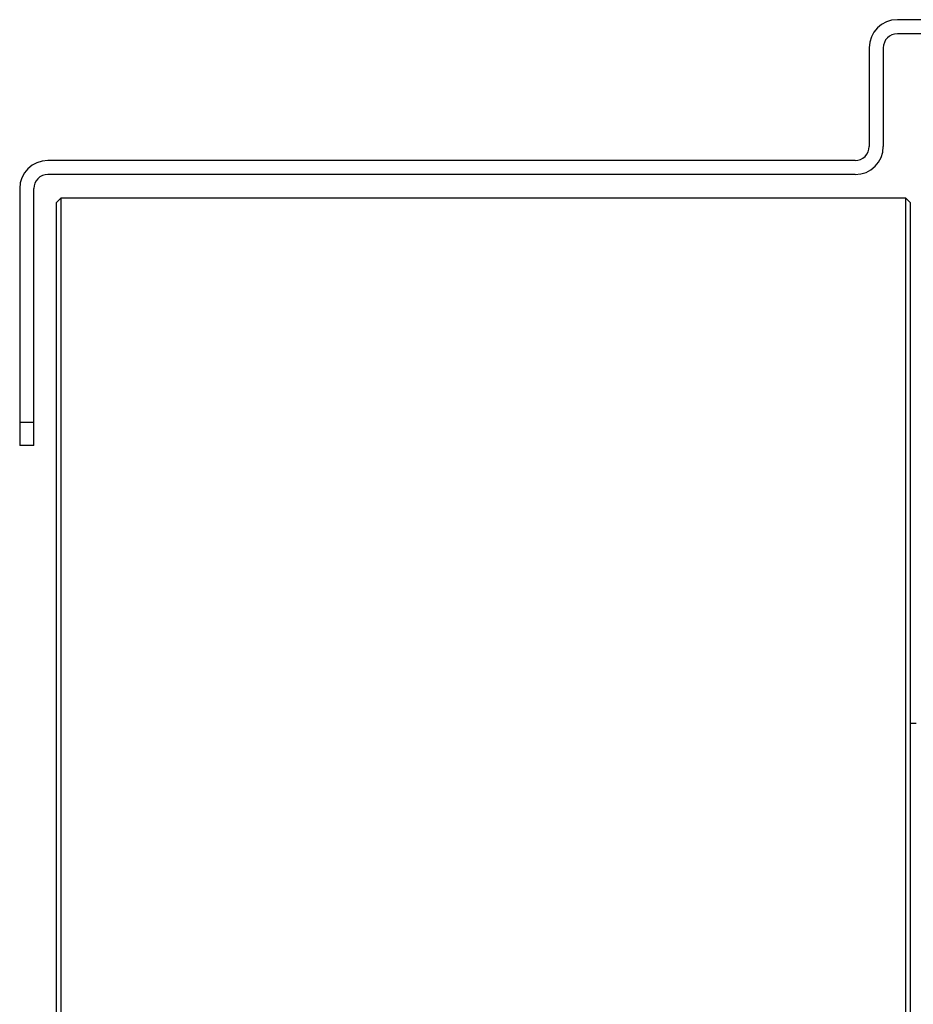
# Model space of a CAD drawing. Extents: x -3086 to 1181, y 8 to 2270.
# Tile 43 of 75: x -2163 to -1973, y 2059 to 2269. Entities that reach past the tile are written whole.
import ezdxf

# ---------------------------------------------------------------- set-up
doc = ezdxf.new("R2010")
doc.units = 0
doc.header["$LTSCALE"] = 65.395
doc.layers.get('0').update_dxf_attribs({"linetype": 'CONTINUOUS'})

msp = doc.modelspace()

# ---------------------------------------------------------------- linework, layer by layer
at = {"color": 7, "linetype": 'CONTINUOUS'}
for p, q in [((-1957.91, 2269), (-1975.91, 2269)), ((-1957.91, 2266), (-1975.91, 2266)), ((-1981.91, 2263), (-1981.91, 2242)), ((-1978.91, 2263), (-1978.91, 2242)), ((-1984.91, 2239), (-2156.91, 2239)), ((-1984.91, 2236), (-2156.91, 2236)), ((-2162.91, 2233), (-2162.91, 2178.24)), ((-2159.91, 2178.24), (-2159.91, 2233)), ((-2155.11, 2230), (-2154.11, 2231)), ((-2154.11, 2231), (-2154.11, 1907)), ((-1974.11, 2231), (-2154.11, 2231)), ((-1974.11, 1907), (-1974.11, 2231)), ((-1973.11, 2230), (-1974.11, 2231)), ((-2155.11, 2230), (-2155.11, 1908)), ((-1973.11, 1908), (-1973.11, 2230)), ((-2159.91, 2178.24), (-2162.91, 2178.24))]:
    msp.add_line(p, q, dxfattribs=at)
at = {"color": 9, "linetype": 'CONTINUOUS'}
msp.add_line((-2162.91, 2183.24), (-2159.91, 2183.24), dxfattribs=at)
at = {"color": 6, "linetype": 'CONTINUOUS'}
msp.add_line((-1971.91, 2119), (-1973.11, 2119), dxfattribs=at)
at = {"color": 7, "linetype": 'CONTINUOUS'}
for centre, radius, start, end in [((-1975.91, 2263), 6, 90, 180), ((-1975.91, 2263), 3, 90, 180), ((-1984.91, 2242), 6, 270, 360), ((-1984.91, 2242), 3, 270, 360), ((-2156.91, 2233), 6, 90, 180), ((-2156.91, 2233), 3, 90, 180)]:
    msp.add_arc(centre, radius, start, end, dxfattribs=at)

doc.saveas('drawing.dxf')
